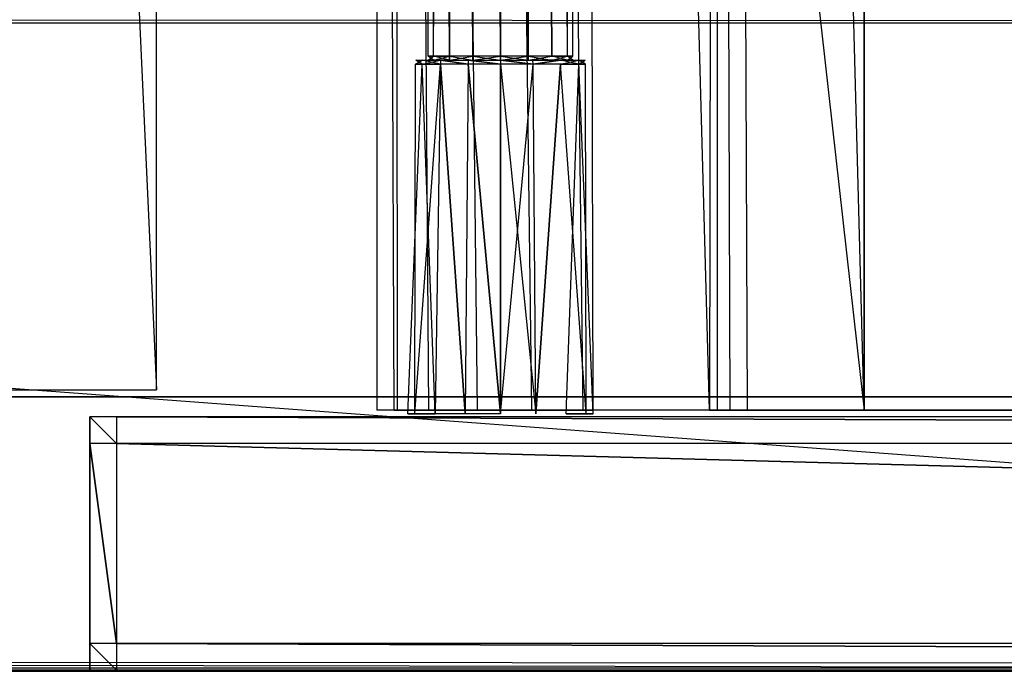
# Model space of a CAD drawing. Extents: x 0 to 1.4, y -0.5 to 0.
# Tile 11 of 32: x 0.42 to 0.49, y -0.5 to -0.45. Entities that reach past the tile are written whole.
import ezdxf

# ---------------------------------------------------------------- set-up
doc = ezdxf.new("R2010")
doc.units = 0
for name, color, linetype in [('L19_DRAWERBOX_LEGATO_REL_6_X_36', 7, 'CONTINUOUS'), ('L21_DRAWERBOX_LEGATO_REL_4_X_13', 7, 'CONTINUOUS'), ('L22_DRAWERBOX_LEGATO_REL_3_X_44', 7, 'CONTINUOUS'), ('L26_FRONT_LEGATO_S2S2_X_3400__Y', 7, 'CONTINUOUS'), ('L27_PLATTE_LEGATO_0_N_B21800___', 7, 'CONTINUOUS'), ('L29_KORPUS_LEGATO_MS_X_190__Y_4', 7, 'CONTINUOUS'), ('L31_KORPUS_LEGATO_BO_X_13620__Y', 7, 'CONTINUOUS'), ('L33_KORPUS_LEGATO_3_N_B21800___', 7, 'CONTINUOUS')]:
    doc.layers.add(name, color=color, linetype=linetype)

msp = doc.modelspace()

# ---------------------------------------------------------------- linework, layer by layer
at = {"layer": 'L19_DRAWERBOX_LEGATO_REL_6_X_36', "color": 8}
for points, invisible_edges in [([(0.482485, -0.480437, 0.032), (0.446, -0.156437, 0.032), (0.446, -0.480437, 0.032), (0.482485, -0.480437, 0.032)], 13), ([(0.446, -0.156437, 0.032), (0.482485, -0.480437, 0.032), (0.482485, -0.156437, 0.032), (0.446, -0.156437, 0.032)], 14), ([(0.446, -0.156437, 0.032), (0.447286, -0.480437, 0.10758), (0.446, -0.480437, 0.032), (0.446, -0.156437, 0.032)], 13), ([(0.447286, -0.480437, 0.10758), (0.446, -0.156437, 0.032), (0.447286, -0.156437, 0.10758), (0.447286, -0.480437, 0.10758)], 14), ([(0.447286, -0.156437, 0.10758), (0.447533, -0.480437, 0.110955), (0.447286, -0.480437, 0.10758), (0.447286, -0.156437, 0.10758)], 13), ([(0.447533, -0.480437, 0.110955), (0.447286, -0.156437, 0.10758), (0.447533, -0.156437, 0.110955), (0.447533, -0.480437, 0.110955)], 14), ([(0.447533, -0.156437, 0.110955), (0.44988, -0.480437, 0.114232), (0.447533, -0.480437, 0.110955), (0.447533, -0.156437, 0.110955)], 13), ([(0.44988, -0.480437, 0.114232), (0.447533, -0.156437, 0.110955), (0.44988, -0.156437, 0.114232), (0.44988, -0.480437, 0.114232)], 14), ([(0.44988, -0.156437, 0.114232), (0.453526, -0.480437, 0.115948), (0.44988, -0.480437, 0.114232), (0.44988, -0.156437, 0.114232)], 13), ([(0.453526, -0.480437, 0.115948), (0.44988, -0.156437, 0.114232), (0.453526, -0.156437, 0.115948), (0.453526, -0.480437, 0.115948)], 14), ([(0.453526, -0.156437, 0.115948), (0.457589, -0.480437, 0.115998), (0.453526, -0.480437, 0.115948), (0.453526, -0.156437, 0.115948)], 13), ([(0.457589, -0.480437, 0.115998), (0.453526, -0.156437, 0.115948), (0.457589, -0.156437, 0.115998), (0.457589, -0.480437, 0.115998)], 14), ([(0.457589, -0.156437, 0.115998), (0.461428, -0.480437, 0.114666), (0.457589, -0.480437, 0.115998), (0.457589, -0.156437, 0.115998)], 13), ([(0.461428, -0.480437, 0.114666), (0.457589, -0.156437, 0.115998), (0.461428, -0.156437, 0.114666), (0.461428, -0.480437, 0.114666)], 14), ([(0.461428, -0.156437, 0.114666), (0.46218, -0.480437, 0.113598), (0.461428, -0.480437, 0.114666), (0.461428, -0.156437, 0.114666)], 13), ([(0.46218, -0.480437, 0.113598), (0.461428, -0.156437, 0.114666), (0.46218, -0.156437, 0.113598), (0.46218, -0.480437, 0.113598)], 14), ([(0.46218, -0.156437, 0.113598), (0.470889, -0.480437, 0.060646), (0.46218, -0.480437, 0.113598), (0.46218, -0.156437, 0.113598)], 13), ([(0.470889, -0.480437, 0.060646), (0.46218, -0.156437, 0.113598), (0.470889, -0.156437, 0.060646), (0.470889, -0.480437, 0.060646)], 14), ([(0.470889, -0.480437, 0.060646), (0.47147, -0.156437, 0.058607), (0.47147, -0.480437, 0.058607), (0.470889, -0.480437, 0.060646)], 13), ([(0.47147, -0.156437, 0.058607), (0.470889, -0.480437, 0.060646), (0.470889, -0.156437, 0.060646), (0.47147, -0.156437, 0.058607)], 14), ([(0.47147, -0.156437, 0.058607), (0.472432, -0.480437, 0.056719), (0.47147, -0.480437, 0.058607), (0.47147, -0.156437, 0.058607)], 13), ([(0.472432, -0.480437, 0.056719), (0.47147, -0.156437, 0.058607), (0.472432, -0.156437, 0.056719), (0.472432, -0.480437, 0.056719)], 14), ([(0.472432, -0.156437, 0.056719), (0.473741, -0.480437, 0.055052), (0.472432, -0.480437, 0.056719), (0.472432, -0.156437, 0.056719)], 13), ([(0.473741, -0.480437, 0.055052), (0.472432, -0.156437, 0.056719), (0.473741, -0.156437, 0.055052), (0.473741, -0.480437, 0.055052)], 14), ([(0.473741, -0.156437, 0.055052), (0.482485, -0.480437, 0.048743), (0.473741, -0.480437, 0.055052), (0.473741, -0.156437, 0.055052)], 13), ([(0.482485, -0.480437, 0.048743), (0.473741, -0.156437, 0.055052), (0.482485, -0.156437, 0.048743), (0.482485, -0.480437, 0.048743)], 14), ([(0.482485, -0.156437, 0.048743), (0.482485, -0.480437, 0.032), (0.482485, -0.480437, 0.048743), (0.482485, -0.156437, 0.048743)], 13), ([(0.482485, -0.480437, 0.032), (0.482485, -0.156437, 0.048743), (0.482485, -0.156437, 0.032), (0.482485, -0.480437, 0.032)], 14), ([(0.447286, -0.480437, 0.10758), (0.482485, -0.480437, 0.032), (0.446, -0.480437, 0.032), (0.447286, -0.480437, 0.10758)], 13), ([(0.482485, -0.480437, 0.032), (0.447286, -0.480437, 0.10758), (0.47147, -0.480437, 0.058607), (0.482485, -0.480437, 0.032)], 10), ([(0.47147, -0.480437, 0.058607), (0.447286, -0.480437, 0.10758), (0.470889, -0.480437, 0.060646), (0.47147, -0.480437, 0.058607)], 10), ([(0.470889, -0.480437, 0.060646), (0.447286, -0.480437, 0.10758), (0.46218, -0.480437, 0.113598), (0.470889, -0.480437, 0.060646)], 13), ([(0.46218, -0.480437, 0.113598), (0.447286, -0.480437, 0.10758), (0.447533, -0.480437, 0.110955), (0.46218, -0.480437, 0.113598)], 14), ([(0.46218, -0.480437, 0.113598), (0.447533, -0.480437, 0.110955), (0.44988, -0.480437, 0.114232), (0.46218, -0.480437, 0.113598)], 15), ([(0.46218, -0.480437, 0.113598), (0.44988, -0.480437, 0.114232), (0.461428, -0.480437, 0.114666), (0.46218, -0.480437, 0.113598)], 15), ([(0.461428, -0.480437, 0.114666), (0.44988, -0.480437, 0.114232), (0.453526, -0.480437, 0.115948), (0.461428, -0.480437, 0.114666)], 15), ([(0.461428, -0.480437, 0.114666), (0.453526, -0.480437, 0.115948), (0.457589, -0.480437, 0.115998), (0.461428, -0.480437, 0.114666)], 9), ([(0.482485, -0.480437, 0.032), (0.47147, -0.480437, 0.058607), (0.472432, -0.480437, 0.056719), (0.482485, -0.480437, 0.032)], 13), ([(0.482485, -0.480437, 0.032), (0.472432, -0.480437, 0.056719), (0.473741, -0.480437, 0.055052), (0.482485, -0.480437, 0.032)], 10), ([(0.482485, -0.480437, 0.032), (0.473741, -0.480437, 0.055052), (0.482485, -0.480437, 0.048743), (0.482485, -0.480437, 0.032)], 13)]:
    msp.add_3dface(points, dxfattribs=dict(at, invisible_edges=invisible_edges))
at = {"layer": 'L21_DRAWERBOX_LEGATO_REL_4_X_13', "color": 8}
for points, invisible_edges in [([(0.449831, -0.143961, 0.1666), (0.450243, -0.453924, 0.168674), (0.449831, -0.453924, 0.1666), (0.449831, -0.143961, 0.1666)], 13), ([(0.450243, -0.453924, 0.168674), (0.449831, -0.143961, 0.1666), (0.450243, -0.143961, 0.168674), (0.450243, -0.453924, 0.168674)], 14), ([(0.450243, -0.143961, 0.164526), (0.449831, -0.453924, 0.1666), (0.450243, -0.453924, 0.164526), (0.450243, -0.143961, 0.164526)], 13), ([(0.449831, -0.453924, 0.1666), (0.450243, -0.143961, 0.164526), (0.449831, -0.143961, 0.1666), (0.449831, -0.453924, 0.1666)], 14), ([(0.450243, -0.143961, 0.168674), (0.451418, -0.453924, 0.170432), (0.450243, -0.453924, 0.168674), (0.450243, -0.143961, 0.168674)], 13), ([(0.451418, -0.453924, 0.170432), (0.450243, -0.143961, 0.168674), (0.451418, -0.143961, 0.170432), (0.451418, -0.453924, 0.170432)], 14), ([(0.451418, -0.143961, 0.162768), (0.450243, -0.453924, 0.164526), (0.451418, -0.453924, 0.162768), (0.451418, -0.143961, 0.162768)], 13), ([(0.450243, -0.453924, 0.164526), (0.451418, -0.143961, 0.162768), (0.450243, -0.143961, 0.164526), (0.450243, -0.453924, 0.164526)], 14), ([(0.451418, -0.143961, 0.170432), (0.453176, -0.453924, 0.171607), (0.451418, -0.453924, 0.170432), (0.451418, -0.143961, 0.170432)], 13), ([(0.453176, -0.453924, 0.171607), (0.451418, -0.143961, 0.170432), (0.453176, -0.143961, 0.171607), (0.453176, -0.453924, 0.171607)], 14), ([(0.453176, -0.453924, 0.161593), (0.451418, -0.143961, 0.162768), (0.451418, -0.453924, 0.162768), (0.453176, -0.453924, 0.161593)], 13), ([(0.451418, -0.143961, 0.162768), (0.453176, -0.453924, 0.161593), (0.453176, -0.143961, 0.161593), (0.451418, -0.143961, 0.162768)], 14), ([(0.453176, -0.143961, 0.171607), (0.45525, -0.453924, 0.172019), (0.453176, -0.453924, 0.171607), (0.453176, -0.143961, 0.171607)], 13), ([(0.45525, -0.453924, 0.172019), (0.453176, -0.143961, 0.171607), (0.45525, -0.143961, 0.172019), (0.45525, -0.453924, 0.172019)], 14), ([(0.45525, -0.453924, 0.161181), (0.453176, -0.143961, 0.161593), (0.453176, -0.453924, 0.161593), (0.45525, -0.453924, 0.161181)], 13), ([(0.453176, -0.143961, 0.161593), (0.45525, -0.453924, 0.161181), (0.45525, -0.143961, 0.161181), (0.453176, -0.143961, 0.161593)], 14), ([(0.457324, -0.453924, 0.161593), (0.45525, -0.143961, 0.161181), (0.45525, -0.453924, 0.161181), (0.457324, -0.453924, 0.161593)], 13), ([(0.45525, -0.143961, 0.161181), (0.457324, -0.453924, 0.161593), (0.457324, -0.143961, 0.161593), (0.45525, -0.143961, 0.161181)], 14), ([(0.45525, -0.143961, 0.172019), (0.457324, -0.453924, 0.171607), (0.45525, -0.453924, 0.172019), (0.45525, -0.143961, 0.172019)], 13), ([(0.457324, -0.453924, 0.171607), (0.45525, -0.143961, 0.172019), (0.457324, -0.143961, 0.171607), (0.457324, -0.453924, 0.171607)], 14), ([(0.459082, -0.453924, 0.162768), (0.457324, -0.143961, 0.161593), (0.457324, -0.453924, 0.161593), (0.459082, -0.453924, 0.162768)], 13), ([(0.457324, -0.143961, 0.161593), (0.459082, -0.453924, 0.162768), (0.459082, -0.143961, 0.162768), (0.457324, -0.143961, 0.161593)], 14), ([(0.457324, -0.143961, 0.171607), (0.459082, -0.453924, 0.170432), (0.457324, -0.453924, 0.171607), (0.457324, -0.143961, 0.171607)], 13), ([(0.459082, -0.453924, 0.170432), (0.457324, -0.143961, 0.171607), (0.459082, -0.143961, 0.170432), (0.459082, -0.453924, 0.170432)], 14), ([(0.460257, -0.143961, 0.164526), (0.459082, -0.453924, 0.162768), (0.460257, -0.453924, 0.164526), (0.460257, -0.143961, 0.164526)], 13), ([(0.459082, -0.453924, 0.162768), (0.460257, -0.143961, 0.164526), (0.459082, -0.143961, 0.162768), (0.459082, -0.453924, 0.162768)], 14), ([(0.459082, -0.143961, 0.170432), (0.460257, -0.453924, 0.168674), (0.459082, -0.453924, 0.170432), (0.459082, -0.143961, 0.170432)], 13), ([(0.460257, -0.453924, 0.168674), (0.459082, -0.143961, 0.170432), (0.460257, -0.143961, 0.168674), (0.460257, -0.453924, 0.168674)], 14), ([(0.460669, -0.143961, 0.1666), (0.460257, -0.453924, 0.164526), (0.460669, -0.453924, 0.1666), (0.460669, -0.143961, 0.1666)], 13), ([(0.460257, -0.453924, 0.164526), (0.460669, -0.143961, 0.1666), (0.460257, -0.143961, 0.164526), (0.460257, -0.453924, 0.164526)], 14), ([(0.460257, -0.143961, 0.168674), (0.460669, -0.453924, 0.1666), (0.460257, -0.453924, 0.168674), (0.460257, -0.143961, 0.168674)], 13), ([(0.460669, -0.453924, 0.1666), (0.460257, -0.143961, 0.168674), (0.460669, -0.143961, 0.1666), (0.460669, -0.453924, 0.1666)], 14), ([(0.450243, -0.453924, 0.164526), (0.449831, -0.454236, 0.1666), (0.450243, -0.454236, 0.164526), (0.450243, -0.453924, 0.164526)], 13), ([(0.449831, -0.454236, 0.1666), (0.450243, -0.453924, 0.164526), (0.449831, -0.453924, 0.1666), (0.449831, -0.454236, 0.1666)], 14), ([(0.449831, -0.453924, 0.1666), (0.450243, -0.454236, 0.168674), (0.449831, -0.454236, 0.1666), (0.449831, -0.453924, 0.1666)], 13), ([(0.450243, -0.454236, 0.168674), (0.449831, -0.453924, 0.1666), (0.450243, -0.453924, 0.168674), (0.450243, -0.454236, 0.168674)], 14), ([(0.451418, -0.453924, 0.162768), (0.450243, -0.454236, 0.164526), (0.451418, -0.454236, 0.162768), (0.451418, -0.453924, 0.162768)], 13), ([(0.450243, -0.454236, 0.164526), (0.451418, -0.453924, 0.162768), (0.450243, -0.453924, 0.164526), (0.450243, -0.454236, 0.164526)], 14), ([(0.450243, -0.453924, 0.168674), (0.451418, -0.454236, 0.170432), (0.450243, -0.454236, 0.168674), (0.450243, -0.453924, 0.168674)], 13), ([(0.451418, -0.454236, 0.170432), (0.450243, -0.453924, 0.168674), (0.451418, -0.453924, 0.170432), (0.451418, -0.454236, 0.170432)], 14), ([(0.453176, -0.454236, 0.161593), (0.451418, -0.453924, 0.162768), (0.451418, -0.454236, 0.162768), (0.453176, -0.454236, 0.161593)], 13), ([(0.451418, -0.453924, 0.162768), (0.453176, -0.454236, 0.161593), (0.453176, -0.453924, 0.161593), (0.451418, -0.453924, 0.162768)], 14), ([(0.453176, -0.453924, 0.171607), (0.451418, -0.454236, 0.170432), (0.451418, -0.453924, 0.170432), (0.453176, -0.453924, 0.171607)], 13), ([(0.451418, -0.454236, 0.170432), (0.453176, -0.453924, 0.171607), (0.453176, -0.454236, 0.171607), (0.451418, -0.454236, 0.170432)], 14), ([(0.45525, -0.454236, 0.161181), (0.453176, -0.453924, 0.161593), (0.453176, -0.454236, 0.161593), (0.45525, -0.454236, 0.161181)], 13), ([(0.453176, -0.453924, 0.161593), (0.45525, -0.454236, 0.161181), (0.45525, -0.453924, 0.161181), (0.453176, -0.453924, 0.161593)], 14), ([(0.45525, -0.453924, 0.172019), (0.453176, -0.454236, 0.171607), (0.453176, -0.453924, 0.171607), (0.45525, -0.453924, 0.172019)], 13), ([(0.453176, -0.454236, 0.171607), (0.45525, -0.453924, 0.172019), (0.45525, -0.454236, 0.172019), (0.453176, -0.454236, 0.171607)], 14), ([(0.457324, -0.453924, 0.171607), (0.45525, -0.454236, 0.172019), (0.45525, -0.453924, 0.172019), (0.457324, -0.453924, 0.171607)], 13), ([(0.45525, -0.454236, 0.172019), (0.457324, -0.453924, 0.171607), (0.457324, -0.454236, 0.171607), (0.45525, -0.454236, 0.172019)], 14), ([(0.457324, -0.454236, 0.161593), (0.45525, -0.453924, 0.161181), (0.45525, -0.454236, 0.161181), (0.457324, -0.454236, 0.161593)], 13), ([(0.45525, -0.453924, 0.161181), (0.457324, -0.454236, 0.161593), (0.457324, -0.453924, 0.161593), (0.45525, -0.453924, 0.161181)], 14), ([(0.459082, -0.453924, 0.170432), (0.457324, -0.454236, 0.171607), (0.457324, -0.453924, 0.171607), (0.459082, -0.453924, 0.170432)], 13), ([(0.457324, -0.454236, 0.171607), (0.459082, -0.453924, 0.170432), (0.459082, -0.454236, 0.170432), (0.457324, -0.454236, 0.171607)], 14), ([(0.459082, -0.454236, 0.162768), (0.457324, -0.453924, 0.161593), (0.457324, -0.454236, 0.161593), (0.459082, -0.454236, 0.162768)], 13), ([(0.457324, -0.453924, 0.161593), (0.459082, -0.454236, 0.162768), (0.459082, -0.453924, 0.162768), (0.457324, -0.453924, 0.161593)], 14), ([(0.459082, -0.453924, 0.170432), (0.460257, -0.454236, 0.168674), (0.459082, -0.454236, 0.170432), (0.459082, -0.453924, 0.170432)], 13), ([(0.460257, -0.454236, 0.168674), (0.459082, -0.453924, 0.170432), (0.460257, -0.453924, 0.168674), (0.460257, -0.454236, 0.168674)], 14), ([(0.460257, -0.453924, 0.164526), (0.459082, -0.454236, 0.162768), (0.460257, -0.454236, 0.164526), (0.460257, -0.453924, 0.164526)], 13), ([(0.459082, -0.454236, 0.162768), (0.460257, -0.453924, 0.164526), (0.459082, -0.453924, 0.162768), (0.459082, -0.454236, 0.162768)], 14), ([(0.460257, -0.453924, 0.168674), (0.460669, -0.454236, 0.1666), (0.460257, -0.454236, 0.168674), (0.460257, -0.453924, 0.168674)], 13), ([(0.460669, -0.454236, 0.1666), (0.460257, -0.453924, 0.168674), (0.460669, -0.453924, 0.1666), (0.460669, -0.454236, 0.1666)], 14), ([(0.460669, -0.453924, 0.1666), (0.460257, -0.454236, 0.164526), (0.460669, -0.454236, 0.1666), (0.460669, -0.453924, 0.1666)], 13), ([(0.460257, -0.454236, 0.164526), (0.460669, -0.453924, 0.1666), (0.460257, -0.453924, 0.164526), (0.460257, -0.454236, 0.164526)], 14), ([(0.448897, -0.454542, 0.1666), (0.448841, -0.480736, 0.169255), (0.448313, -0.480736, 0.1666), (0.448897, -0.454542, 0.1666)], 13), ([(0.44938, -0.454542, 0.164169), (0.448313, -0.480736, 0.1666), (0.448841, -0.480736, 0.163945), (0.44938, -0.454542, 0.164169)], 13), ([(0.448313, -0.480736, 0.1666), (0.44938, -0.454542, 0.164169), (0.448897, -0.454542, 0.1666), (0.448313, -0.480736, 0.1666)], 14), ([(0.448841, -0.480736, 0.169255), (0.448897, -0.454542, 0.1666), (0.44938, -0.454542, 0.169031), (0.448841, -0.480736, 0.169255)], 14), ([(0.44938, -0.454542, 0.169031), (0.450345, -0.480736, 0.171505), (0.448841, -0.480736, 0.169255), (0.44938, -0.454542, 0.169031)], 13), ([(0.450758, -0.454542, 0.162107), (0.448841, -0.480736, 0.163945), (0.450345, -0.480736, 0.161695), (0.450758, -0.454542, 0.162107)], 13), ([(0.448841, -0.480736, 0.163945), (0.450758, -0.454542, 0.162107), (0.44938, -0.454542, 0.164169), (0.448841, -0.480736, 0.163945)], 14), ([(0.449387, -0.454236, 0.164171), (0.448897, -0.454542, 0.1666), (0.44938, -0.454542, 0.164169), (0.449387, -0.454236, 0.164171)], 13), ([(0.448897, -0.454542, 0.1666), (0.449387, -0.454236, 0.164171), (0.448903, -0.454236, 0.1666), (0.448897, -0.454542, 0.1666)], 14), ([(0.448903, -0.454236, 0.1666), (0.44938, -0.454542, 0.169031), (0.448897, -0.454542, 0.1666), (0.448903, -0.454236, 0.1666)], 13), ([(0.450243, -0.454236, 0.164526), (0.448903, -0.454236, 0.1666), (0.449387, -0.454236, 0.164171), (0.450243, -0.454236, 0.164526)], 13), ([(0.448903, -0.454236, 0.1666), (0.450243, -0.454236, 0.164526), (0.449831, -0.454236, 0.1666), (0.448903, -0.454236, 0.1666)], 14), ([(0.450243, -0.454236, 0.168674), (0.448903, -0.454236, 0.1666), (0.449831, -0.454236, 0.1666), (0.450243, -0.454236, 0.168674)], 13), ([(0.448903, -0.454236, 0.1666), (0.450243, -0.454236, 0.168674), (0.449387, -0.454236, 0.169029), (0.448903, -0.454236, 0.1666)], 14), ([(0.44938, -0.454542, 0.169031), (0.448903, -0.454236, 0.1666), (0.449387, -0.454236, 0.169029), (0.44938, -0.454542, 0.169031)], 14), ([(0.450762, -0.454236, 0.162112), (0.44938, -0.454542, 0.164169), (0.450758, -0.454542, 0.162107), (0.450762, -0.454236, 0.162112)], 13), ([(0.44938, -0.454542, 0.164169), (0.450762, -0.454236, 0.162112), (0.449387, -0.454236, 0.164171), (0.44938, -0.454542, 0.164169)], 14), ([(0.449387, -0.454236, 0.169029), (0.450758, -0.454542, 0.171093), (0.44938, -0.454542, 0.169031), (0.449387, -0.454236, 0.169029)], 13), ([(0.450345, -0.480736, 0.171505), (0.44938, -0.454542, 0.169031), (0.450758, -0.454542, 0.171093), (0.450345, -0.480736, 0.171505)], 14), ([(0.451418, -0.454236, 0.170432), (0.449387, -0.454236, 0.169029), (0.450243, -0.454236, 0.168674), (0.451418, -0.454236, 0.170432)], 13), ([(0.449387, -0.454236, 0.169029), (0.451418, -0.454236, 0.170432), (0.450762, -0.454236, 0.171088), (0.449387, -0.454236, 0.169029)], 14), ([(0.451418, -0.454236, 0.162768), (0.449387, -0.454236, 0.164171), (0.450762, -0.454236, 0.162112), (0.451418, -0.454236, 0.162768)], 13), ([(0.449387, -0.454236, 0.164171), (0.451418, -0.454236, 0.162768), (0.450243, -0.454236, 0.164526), (0.449387, -0.454236, 0.164171)], 14), ([(0.450758, -0.454542, 0.171093), (0.449387, -0.454236, 0.169029), (0.450762, -0.454236, 0.171088), (0.450758, -0.454542, 0.171093)], 14), ([(0.450758, -0.454542, 0.171093), (0.452595, -0.480736, 0.173009), (0.450345, -0.480736, 0.171505), (0.450758, -0.454542, 0.171093)], 13), ([(0.452595, -0.480736, 0.160191), (0.450758, -0.454542, 0.162107), (0.450345, -0.480736, 0.161695), (0.452595, -0.480736, 0.160191)], 13), ([(0.452819, -0.454542, 0.16073), (0.450762, -0.454236, 0.162112), (0.450758, -0.454542, 0.162107), (0.452819, -0.454542, 0.16073)], 13), ([(0.450762, -0.454236, 0.171088), (0.452819, -0.454542, 0.17247), (0.450758, -0.454542, 0.171093), (0.450762, -0.454236, 0.171088)], 13), ([(0.452595, -0.480736, 0.173009), (0.450758, -0.454542, 0.171093), (0.452819, -0.454542, 0.17247), (0.452595, -0.480736, 0.173009)], 14), ([(0.450758, -0.454542, 0.162107), (0.452595, -0.480736, 0.160191), (0.452819, -0.454542, 0.16073), (0.450758, -0.454542, 0.162107)], 14), ([(0.453176, -0.454236, 0.171607), (0.450762, -0.454236, 0.171088), (0.451418, -0.454236, 0.170432), (0.453176, -0.454236, 0.171607)], 13), ([(0.450762, -0.454236, 0.171088), (0.453176, -0.454236, 0.171607), (0.452821, -0.454236, 0.172464), (0.450762, -0.454236, 0.171088)], 14), ([(0.453176, -0.454236, 0.161593), (0.450762, -0.454236, 0.162112), (0.452821, -0.454236, 0.160736), (0.453176, -0.454236, 0.161593)], 13), ([(0.450762, -0.454236, 0.162112), (0.453176, -0.454236, 0.161593), (0.451418, -0.454236, 0.162768), (0.450762, -0.454236, 0.162112)], 14), ([(0.450762, -0.454236, 0.162112), (0.452819, -0.454542, 0.16073), (0.452821, -0.454236, 0.160736), (0.450762, -0.454236, 0.162112)], 14), ([(0.452819, -0.454542, 0.17247), (0.450762, -0.454236, 0.171088), (0.452821, -0.454236, 0.172464), (0.452819, -0.454542, 0.17247)], 14), ([(0.45525, -0.480736, 0.159663), (0.452819, -0.454542, 0.16073), (0.452595, -0.480736, 0.160191), (0.45525, -0.480736, 0.159663)], 13), ([(0.452819, -0.454542, 0.17247), (0.45525, -0.480736, 0.173537), (0.452595, -0.480736, 0.173009), (0.452819, -0.454542, 0.17247)], 13), ([(0.452821, -0.454236, 0.172464), (0.45525, -0.454542, 0.172953), (0.452819, -0.454542, 0.17247), (0.452821, -0.454236, 0.172464)], 13), ([(0.45525, -0.454542, 0.160247), (0.452821, -0.454236, 0.160736), (0.452819, -0.454542, 0.16073), (0.45525, -0.454542, 0.160247)], 13), ([(0.452819, -0.454542, 0.16073), (0.45525, -0.480736, 0.159663), (0.45525, -0.454542, 0.160247), (0.452819, -0.454542, 0.16073)], 14), ([(0.45525, -0.480736, 0.173537), (0.452819, -0.454542, 0.17247), (0.45525, -0.454542, 0.172953), (0.45525, -0.480736, 0.173537)], 14), ([(0.45525, -0.454236, 0.161181), (0.452821, -0.454236, 0.160736), (0.45525, -0.454236, 0.160253), (0.45525, -0.454236, 0.161181)], 13), ([(0.452821, -0.454236, 0.160736), (0.45525, -0.454236, 0.161181), (0.453176, -0.454236, 0.161593), (0.452821, -0.454236, 0.160736)], 14), ([(0.45525, -0.454236, 0.172019), (0.452821, -0.454236, 0.172464), (0.453176, -0.454236, 0.171607), (0.45525, -0.454236, 0.172019)], 13), ([(0.452821, -0.454236, 0.172464), (0.45525, -0.454236, 0.172019), (0.45525, -0.454236, 0.172947), (0.452821, -0.454236, 0.172464)], 14), ([(0.45525, -0.454542, 0.172953), (0.452821, -0.454236, 0.172464), (0.45525, -0.454236, 0.172947), (0.45525, -0.454542, 0.172953)], 14), ([(0.452821, -0.454236, 0.160736), (0.45525, -0.454542, 0.160247), (0.45525, -0.454236, 0.160253), (0.452821, -0.454236, 0.160736)], 14), ([(0.457679, -0.454236, 0.160736), (0.45525, -0.454236, 0.161181), (0.45525, -0.454236, 0.160253), (0.457679, -0.454236, 0.160736)], 13), ([(0.45525, -0.454236, 0.161181), (0.457679, -0.454236, 0.160736), (0.457324, -0.454236, 0.161593), (0.45525, -0.454236, 0.161181)], 14), ([(0.457679, -0.454236, 0.172464), (0.45525, -0.454236, 0.172019), (0.457324, -0.454236, 0.171607), (0.457679, -0.454236, 0.172464)], 13), ([(0.45525, -0.454236, 0.172019), (0.457679, -0.454236, 0.172464), (0.45525, -0.454236, 0.172947), (0.45525, -0.454236, 0.172019)], 14), ([(0.45525, -0.454236, 0.172947), (0.457682, -0.454542, 0.17247), (0.45525, -0.454542, 0.172953), (0.45525, -0.454236, 0.172947)], 13), ([(0.457682, -0.454542, 0.17247), (0.45525, -0.454236, 0.172947), (0.457679, -0.454236, 0.172464), (0.457682, -0.454542, 0.17247)], 14), ([(0.457682, -0.454542, 0.16073), (0.45525, -0.454236, 0.160253), (0.45525, -0.454542, 0.160247), (0.457682, -0.454542, 0.16073)], 13), ([(0.45525, -0.454236, 0.160253), (0.457682, -0.454542, 0.16073), (0.457679, -0.454236, 0.160736), (0.45525, -0.454236, 0.160253)], 14), ([(0.457905, -0.480736, 0.160191), (0.45525, -0.454542, 0.160247), (0.45525, -0.480736, 0.159663), (0.457905, -0.480736, 0.160191)], 13), ([(0.45525, -0.454542, 0.160247), (0.457905, -0.480736, 0.160191), (0.457682, -0.454542, 0.16073), (0.45525, -0.454542, 0.160247)], 14), ([(0.457682, -0.454542, 0.17247), (0.45525, -0.480736, 0.173537), (0.45525, -0.454542, 0.172953), (0.457682, -0.454542, 0.17247)], 13), ([(0.45525, -0.480736, 0.173537), (0.457682, -0.454542, 0.17247), (0.457905, -0.480736, 0.173009), (0.45525, -0.480736, 0.173537)], 14), ([(0.459738, -0.454236, 0.162112), (0.457324, -0.454236, 0.161593), (0.457679, -0.454236, 0.160736), (0.459738, -0.454236, 0.162112)], 13), ([(0.457324, -0.454236, 0.161593), (0.459738, -0.454236, 0.162112), (0.459082, -0.454236, 0.162768), (0.457324, -0.454236, 0.161593)], 14), ([(0.459738, -0.454236, 0.171088), (0.457324, -0.454236, 0.171607), (0.459082, -0.454236, 0.170432), (0.459738, -0.454236, 0.171088)], 13), ([(0.457324, -0.454236, 0.171607), (0.459738, -0.454236, 0.171088), (0.457679, -0.454236, 0.172464), (0.457324, -0.454236, 0.171607)], 14), ([(0.459738, -0.454236, 0.171088), (0.457682, -0.454542, 0.17247), (0.457679, -0.454236, 0.172464), (0.459738, -0.454236, 0.171088)], 13), ([(0.457682, -0.454542, 0.16073), (0.459738, -0.454236, 0.162112), (0.457679, -0.454236, 0.160736), (0.457682, -0.454542, 0.16073)], 13), ([(0.457682, -0.454542, 0.17247), (0.459738, -0.454236, 0.171088), (0.459743, -0.454542, 0.171093), (0.457682, -0.454542, 0.17247)], 14), ([(0.459738, -0.454236, 0.162112), (0.457682, -0.454542, 0.16073), (0.459743, -0.454542, 0.162107), (0.459738, -0.454236, 0.162112)], 14), ([(0.457905, -0.480736, 0.160191), (0.459743, -0.454542, 0.162107), (0.457682, -0.454542, 0.16073), (0.457905, -0.480736, 0.160191)], 13), ([(0.459743, -0.454542, 0.171093), (0.457905, -0.480736, 0.173009), (0.457682, -0.454542, 0.17247), (0.459743, -0.454542, 0.171093)], 13), ([(0.459743, -0.454542, 0.162107), (0.457905, -0.480736, 0.160191), (0.460156, -0.480736, 0.161695), (0.459743, -0.454542, 0.162107)], 14), ([(0.457905, -0.480736, 0.173009), (0.459743, -0.454542, 0.171093), (0.460156, -0.480736, 0.171505), (0.457905, -0.480736, 0.173009)], 14), ([(0.461114, -0.454236, 0.164171), (0.459082, -0.454236, 0.162768), (0.459738, -0.454236, 0.162112), (0.461114, -0.454236, 0.164171)], 13), ([(0.459082, -0.454236, 0.162768), (0.461114, -0.454236, 0.164171), (0.460257, -0.454236, 0.164526), (0.459082, -0.454236, 0.162768)], 14), ([(0.461114, -0.454236, 0.169029), (0.459082, -0.454236, 0.170432), (0.460257, -0.454236, 0.168674), (0.461114, -0.454236, 0.169029)], 13), ([(0.459082, -0.454236, 0.170432), (0.461114, -0.454236, 0.169029), (0.459738, -0.454236, 0.171088), (0.459082, -0.454236, 0.170432)], 14), ([(0.459743, -0.454542, 0.162107), (0.461114, -0.454236, 0.164171), (0.459738, -0.454236, 0.162112), (0.459743, -0.454542, 0.162107)], 14), ([(0.459738, -0.454236, 0.171088), (0.46112, -0.454542, 0.169031), (0.459743, -0.454542, 0.171093), (0.459738, -0.454236, 0.171088)], 13), ([(0.46112, -0.454542, 0.169031), (0.459738, -0.454236, 0.171088), (0.461114, -0.454236, 0.169029), (0.46112, -0.454542, 0.169031)], 14), ([(0.461114, -0.454236, 0.164171), (0.459743, -0.454542, 0.162107), (0.46112, -0.454542, 0.164169), (0.461114, -0.454236, 0.164171)], 13), ([(0.459743, -0.454542, 0.171093), (0.461659, -0.480736, 0.169255), (0.460156, -0.480736, 0.171505), (0.459743, -0.454542, 0.171093)], 13), ([(0.461659, -0.480736, 0.169255), (0.459743, -0.454542, 0.171093), (0.46112, -0.454542, 0.169031), (0.461659, -0.480736, 0.169255)], 14), ([(0.460156, -0.480736, 0.161695), (0.46112, -0.454542, 0.164169), (0.459743, -0.454542, 0.162107), (0.460156, -0.480736, 0.161695)], 14), ([(0.46112, -0.454542, 0.164169), (0.460156, -0.480736, 0.161695), (0.461659, -0.480736, 0.163945), (0.46112, -0.454542, 0.164169)], 13), ([(0.461597, -0.454236, 0.1666), (0.460257, -0.454236, 0.164526), (0.461114, -0.454236, 0.164171), (0.461597, -0.454236, 0.1666)], 13), ([(0.460257, -0.454236, 0.164526), (0.461597, -0.454236, 0.1666), (0.460669, -0.454236, 0.1666), (0.460257, -0.454236, 0.164526)], 14), ([(0.460669, -0.454236, 0.1666), (0.461114, -0.454236, 0.169029), (0.460257, -0.454236, 0.168674), (0.460669, -0.454236, 0.1666)], 14), ([(0.461114, -0.454236, 0.169029), (0.460669, -0.454236, 0.1666), (0.461597, -0.454236, 0.1666), (0.461114, -0.454236, 0.169029)], 13), ([(0.46112, -0.454542, 0.164169), (0.461597, -0.454236, 0.1666), (0.461114, -0.454236, 0.164171), (0.46112, -0.454542, 0.164169)], 14), ([(0.461114, -0.454236, 0.169029), (0.461604, -0.454542, 0.1666), (0.46112, -0.454542, 0.169031), (0.461114, -0.454236, 0.169029)], 13), ([(0.461604, -0.454542, 0.1666), (0.461114, -0.454236, 0.169029), (0.461597, -0.454236, 0.1666), (0.461604, -0.454542, 0.1666)], 14), ([(0.461597, -0.454236, 0.1666), (0.46112, -0.454542, 0.164169), (0.461604, -0.454542, 0.1666), (0.461597, -0.454236, 0.1666)], 13), ([(0.46112, -0.454542, 0.169031), (0.462188, -0.480736, 0.1666), (0.461659, -0.480736, 0.169255), (0.46112, -0.454542, 0.169031)], 13), ([(0.462188, -0.480736, 0.1666), (0.46112, -0.454542, 0.169031), (0.461604, -0.454542, 0.1666), (0.462188, -0.480736, 0.1666)], 14), ([(0.461659, -0.480736, 0.163945), (0.461604, -0.454542, 0.1666), (0.46112, -0.454542, 0.164169), (0.461659, -0.480736, 0.163945)], 14), ([(0.461604, -0.454542, 0.1666), (0.461659, -0.480736, 0.163945), (0.462188, -0.480736, 0.1666), (0.461604, -0.454542, 0.1666)], 13)]:
    msp.add_3dface(points, dxfattribs=dict(at, invisible_edges=invisible_edges))
at = {"layer": 'L22_DRAWERBOX_LEGATO_REL_3_X_44', "color": 8}
for points, invisible_edges in [([(0.927015, -0.480437, 0.048), (0.482485, -0.156436, 0.048), (0.482485, -0.480437, 0.048), (0.927015, -0.480437, 0.048)], 13), ([(0.482485, -0.156436, 0.048), (0.927015, -0.480437, 0.048), (0.927015, -0.156436, 0.048), (0.482485, -0.156436, 0.048)], 14), ([(0.482485, -0.156436, 0.048), (0.482485, -0.480437, 0.032), (0.482485, -0.480437, 0.048), (0.482485, -0.156436, 0.048)], 13), ([(0.482485, -0.480437, 0.032), (0.482485, -0.156436, 0.048), (0.482485, -0.156437, 0.032), (0.482485, -0.480437, 0.032)], 14), ([(0.482485, -0.156437, 0.032), (0.927015, -0.480437, 0.032), (0.482485, -0.480437, 0.032), (0.482485, -0.156437, 0.032)], 13), ([(0.927015, -0.480437, 0.032), (0.482485, -0.156437, 0.032), (0.927015, -0.156437, 0.032), (0.927015, -0.480437, 0.032)], 14), ([(0.927015, -0.480437, 0.048), (0.482485, -0.480437, 0.032), (0.927015, -0.480437, 0.032), (0.927015, -0.480437, 0.048)], 13), ([(0.482485, -0.480437, 0.032), (0.927015, -0.480437, 0.048), (0.482485, -0.480437, 0.048), (0.482485, -0.480437, 0.032)], 14)]:
    msp.add_3dface(points, dxfattribs=dict(at, invisible_edges=invisible_edges))
at = {"layer": 'L26_FRONT_LEGATO_S2S2_X_3400__Y', "color": 8}
for points, invisible_edges in [([(0.4265, -0.482937, 0.34), (0.4245, -0.480937, 0.34), (0.4245, -0.482937, 0.34), (0.4265, -0.482937, 0.34)], 13), ([(0.4245, -0.480937, 0.34), (0.4265, -0.482937, 0.34), (0.4265, -0.480937, 0.34), (0.4245, -0.480937, 0.34)], 14), ([(0.4245, -0.480937), (0.4265, -0.482937), (0.4245, -0.482937), (0.4245, -0.480937)], 13), ([(0.4265, -0.482937), (0.4245, -0.480937), (0.4265, -0.480937), (0.4265, -0.482937)], 14), ([(0.4245, -0.482937, 0.338), (0.4245, -0.480937, 0.002), (0.4245, -0.482937, 0.002), (0.4245, -0.482937, 0.338)], 13), ([(0.4245, -0.480937, 0.002), (0.4245, -0.482937, 0.338), (0.4245, -0.480937, 0.338), (0.4245, -0.480937, 0.002)], 14), ([(0.4245, -0.480937, 0.338), (0.4265, -0.480937, 0.002), (0.4245, -0.480937, 0.002), (0.4245, -0.480937, 0.338)], 13), ([(0.4265, -0.480937, 0.002), (0.4245, -0.480937, 0.338), (0.4265, -0.480937, 0.338), (0.4265, -0.480937, 0.002)], 14), ([(0.4245, -0.480937, 0.34), (0.4265, -0.480937, 0.338), (0.4245, -0.480937, 0.338), (0.4245, -0.480937, 0.34)], 13), ([(0.4265, -0.480937, 0.338), (0.4245, -0.480937, 0.34), (0.4265, -0.480937, 0.34), (0.4265, -0.480937, 0.338)], 14), ([(0.4245, -0.480937, 0.002), (0.4265, -0.480937), (0.4245, -0.480937), (0.4245, -0.480937, 0.002)], 13), ([(0.4265, -0.480937), (0.4245, -0.480937, 0.002), (0.4265, -0.480937, 0.002), (0.4265, -0.480937)], 14), ([(0.4245, -0.480937, 0.002), (0.4245, -0.482937), (0.4245, -0.482937, 0.002), (0.4245, -0.480937, 0.002)], 13), ([(0.4245, -0.482937), (0.4245, -0.480937, 0.002), (0.4245, -0.480937), (0.4245, -0.482937)], 14), ([(0.4245, -0.480937, 0.34), (0.4245, -0.482937, 0.338), (0.4245, -0.482937, 0.34), (0.4245, -0.480937, 0.34)], 13), ([(0.4245, -0.482937, 0.338), (0.4245, -0.480937, 0.34), (0.4245, -0.480937, 0.338), (0.4245, -0.482937, 0.338)], 14), ([(0.9735, -0.482937, 0.34), (0.4265, -0.480937, 0.34), (0.4265, -0.482937, 0.34), (0.9735, -0.482937, 0.34)], 13), ([(0.4265, -0.480937, 0.34), (0.9735, -0.482937, 0.34), (0.9735, -0.480937, 0.34), (0.4265, -0.480937, 0.34)], 14), ([(0.4265, -0.480937), (0.9735, -0.482937), (0.4265, -0.482937), (0.4265, -0.480937)], 13), ([(0.9735, -0.482937), (0.4265, -0.480937), (0.9735, -0.480937), (0.9735, -0.482937)], 14), ([(0.4265, -0.480937, 0.338), (0.9735, -0.480937, 0.002), (0.4265, -0.480937, 0.002), (0.4265, -0.480937, 0.338)], 13), ([(0.9735, -0.480937, 0.002), (0.4265, -0.480937, 0.338), (0.9735, -0.480937, 0.338), (0.9735, -0.480937, 0.002)], 14), ([(0.4265, -0.480937, 0.34), (0.9735, -0.480937, 0.338), (0.4265, -0.480937, 0.338), (0.4265, -0.480937, 0.34)], 13), ([(0.9735, -0.480937, 0.338), (0.4265, -0.480937, 0.34), (0.9735, -0.480937, 0.34), (0.9735, -0.480937, 0.338)], 14), ([(0.4265, -0.480937, 0.002), (0.9735, -0.480937), (0.4265, -0.480937), (0.4265, -0.480937, 0.002)], 13), ([(0.9735, -0.480937), (0.4265, -0.480937, 0.002), (0.9735, -0.480937, 0.002), (0.9735, -0.480937)], 14), ([(0.4245, -0.497937, 0.338), (0.4245, -0.482937, 0.002), (0.4245, -0.497937, 0.002), (0.4245, -0.497937, 0.338)], 13), ([(0.4245, -0.482937, 0.002), (0.4245, -0.497937, 0.338), (0.4245, -0.482937, 0.338), (0.4245, -0.482937, 0.002)], 14), ([(0.4245, -0.482937), (0.4265, -0.497937), (0.4245, -0.497937), (0.4245, -0.482937)], 13), ([(0.4265, -0.497937), (0.4245, -0.482937), (0.4265, -0.482937), (0.4265, -0.497937)], 14), ([(0.4245, -0.482937, 0.002), (0.4245, -0.497937), (0.4245, -0.497937, 0.002), (0.4245, -0.482937, 0.002)], 13), ([(0.4245, -0.497937), (0.4245, -0.482937, 0.002), (0.4245, -0.482937), (0.4245, -0.497937)], 14), ([(0.4265, -0.497937, 0.34), (0.4245, -0.482937, 0.34), (0.4245, -0.497937, 0.34), (0.4265, -0.497937, 0.34)], 13), ([(0.4245, -0.482937, 0.34), (0.4265, -0.497937, 0.34), (0.4265, -0.482937, 0.34), (0.4245, -0.482937, 0.34)], 14), ([(0.4245, -0.482937, 0.34), (0.4245, -0.497937, 0.338), (0.4245, -0.497937, 0.34), (0.4245, -0.482937, 0.34)], 13), ([(0.4245, -0.497937, 0.338), (0.4245, -0.482937, 0.34), (0.4245, -0.482937, 0.338), (0.4245, -0.497937, 0.338)], 14), ([(0.4265, -0.482937), (0.9735, -0.497937), (0.4265, -0.497937), (0.4265, -0.482937)], 13), ([(0.9735, -0.497937), (0.4265, -0.482937), (0.9735, -0.482937), (0.9735, -0.497937)], 14), ([(0.9735, -0.497937, 0.34), (0.4265, -0.482937, 0.34), (0.4265, -0.497937, 0.34), (0.9735, -0.497937, 0.34)], 13), ([(0.4265, -0.482937, 0.34), (0.9735, -0.497937, 0.34), (0.9735, -0.482937, 0.34), (0.4265, -0.482937, 0.34)], 14), ([(0.4245, -0.497937, 0.34), (0.4245, -0.499937, 0.338), (0.4245, -0.499937, 0.34), (0.4245, -0.497937, 0.34)], 13), ([(0.4245, -0.499937, 0.338), (0.4245, -0.497937, 0.34), (0.4245, -0.497937, 0.338), (0.4245, -0.499937, 0.338)], 14), ([(0.4245, -0.499937, 0.338), (0.4245, -0.497937, 0.002), (0.4245, -0.499937, 0.002), (0.4245, -0.499937, 0.338)], 13), ([(0.4245, -0.497937, 0.002), (0.4245, -0.499937, 0.338), (0.4245, -0.497937, 0.338), (0.4245, -0.497937, 0.002)], 14), ([(0.4245, -0.497937, 0.002), (0.4245, -0.499937), (0.4245, -0.499937, 0.002), (0.4245, -0.497937, 0.002)], 13), ([(0.4245, -0.499937), (0.4245, -0.497937, 0.002), (0.4245, -0.497937), (0.4245, -0.499937)], 14), ([(0.4245, -0.497937), (0.4265, -0.499937), (0.4245, -0.499937), (0.4245, -0.497937)], 13), ([(0.4265, -0.499937), (0.4245, -0.497937), (0.4265, -0.497937), (0.4265, -0.499937)], 14), ([(0.4265, -0.499937, 0.34), (0.4245, -0.497937, 0.34), (0.4245, -0.499937, 0.34), (0.4265, -0.499937, 0.34)], 13), ([(0.4245, -0.497937, 0.34), (0.4265, -0.499937, 0.34), (0.4265, -0.497937, 0.34), (0.4245, -0.497937, 0.34)], 14), ([(0.4265, -0.497937), (0.9735, -0.499937), (0.4265, -0.499937), (0.4265, -0.497937)], 13), ([(0.9735, -0.499937), (0.4265, -0.497937), (0.9735, -0.497937), (0.9735, -0.499937)], 14), ([(0.9735, -0.499937, 0.34), (0.4265, -0.497937, 0.34), (0.4265, -0.499937, 0.34), (0.9735, -0.499937, 0.34)], 13), ([(0.4265, -0.497937, 0.34), (0.9735, -0.499937, 0.34), (0.9735, -0.497937, 0.34), (0.4265, -0.497937, 0.34)], 14), ([(0.4265, -0.499937), (0.4245, -0.499937, 0.002), (0.4245, -0.499937), (0.4265, -0.499937)], 13), ([(0.4245, -0.499937, 0.002), (0.4265, -0.499937), (0.4265, -0.499937, 0.002), (0.4245, -0.499937, 0.002)], 14), ([(0.4265, -0.499937, 0.002), (0.4245, -0.499937, 0.338), (0.4245, -0.499937, 0.002), (0.4265, -0.499937, 0.002)], 13), ([(0.4245, -0.499937, 0.338), (0.4265, -0.499937, 0.002), (0.4265, -0.499937, 0.338), (0.4245, -0.499937, 0.338)], 14), ([(0.4265, -0.499937, 0.338), (0.4245, -0.499937, 0.34), (0.4245, -0.499937, 0.338), (0.4265, -0.499937, 0.338)], 13), ([(0.4245, -0.499937, 0.34), (0.4265, -0.499937, 0.338), (0.4265, -0.499937, 0.34), (0.4245, -0.499937, 0.34)], 14), ([(0.9735, -0.499937, 0.002), (0.4265, -0.499937, 0.338), (0.4265, -0.499937, 0.002), (0.9735, -0.499937, 0.002)], 13), ([(0.4265, -0.499937, 0.338), (0.9735, -0.499937, 0.002), (0.9735, -0.499937, 0.338), (0.4265, -0.499937, 0.338)], 14), ([(0.9735, -0.499937), (0.4265, -0.499937, 0.002), (0.4265, -0.499937), (0.9735, -0.499937)], 13), ([(0.4265, -0.499937, 0.002), (0.9735, -0.499937), (0.9735, -0.499937, 0.002), (0.4265, -0.499937, 0.002)], 14), ([(0.9735, -0.499937, 0.338), (0.4265, -0.499937, 0.34), (0.4265, -0.499937, 0.338), (0.9735, -0.499937, 0.338)], 13), ([(0.4265, -0.499937, 0.34), (0.9735, -0.499937, 0.338), (0.9735, -0.499937, 0.34), (0.4265, -0.499937, 0.34)], 14)]:
    msp.add_3dface(points, dxfattribs=dict(at, invisible_edges=invisible_edges))
at = {"layer": 'L27_PLATTE_LEGATO_0_N_B21800___', "color": 8}
for points, invisible_edges in [([(0.392917, -0.410479, 0.38), (0.392723, -0.499312, 0.38), (0.700121, -0.499312, 0.38), (0.392917, -0.410479, 0.38)], 15), ([(0.392917, -0.410479, 0.38), (0.700121, -0.499312, 0.38), (0.700121, -0.410479, 0.38), (0.392917, -0.410479, 0.38)], 15), ([(0.051048, -0.450946, 0.340205), (0.700121, -0.451451, 0.340552), (0.050526, -0.451461, 0.340552), (0.051048, -0.450946, 0.340205)], 13), ([(0.700121, -0.451451, 0.340552), (0.051048, -0.450946, 0.340205), (0.700121, -0.450935, 0.340205), (0.700121, -0.451451, 0.340552)], 14), ([(0.050526, -0.451461, 0.340552), (0.700121, -0.499768, 0.373077), (0.001647, -0.499778, 0.373077), (0.050526, -0.451461, 0.340552)], 13), ([(0.700121, -0.499768, 0.373077), (0.050526, -0.451461, 0.340552), (0.700121, -0.451451, 0.340552), (0.700121, -0.499768, 0.373077)], 14), ([(0.700121, -0.5, 0.3795), (0.392723, -0.4995, 0.38), (0.001412, -0.500011, 0.3795), (0.700121, -0.5, 0.3795)], 13), ([(0.001647, -0.499778, 0.373077), (0.700121, -0.5, 0.373233), (0.001412, -0.500011, 0.373233), (0.001647, -0.499778, 0.373077)], 13), ([(0.700121, -0.5, 0.373233), (0.001647, -0.499778, 0.373077), (0.700121, -0.499768, 0.373077), (0.700121, -0.5, 0.373233)], 14), ([(0.700121, -0.4995, 0.38), (0.392723, -0.499312, 0.38), (0.392723, -0.4995, 0.38), (0.700121, -0.4995, 0.38)], 13), ([(0.392723, -0.499312, 0.38), (0.700121, -0.4995, 0.38), (0.700121, -0.499312, 0.38), (0.392723, -0.499312, 0.38)], 14), ([(0.392723, -0.4995, 0.38), (0.700121, -0.5, 0.3795), (0.700121, -0.4995, 0.38), (0.392723, -0.4995, 0.38)], 14), ([(0.700121, -0.5, 0.373233), (0.001412, -0.500011, 0.373593), (0.001412, -0.500011, 0.373233), (0.700121, -0.5, 0.373233)], 13), ([(0.001412, -0.500011, 0.373593), (0.700121, -0.5, 0.373233), (0.700121, -0.5, 0.373593), (0.001412, -0.500011, 0.373593)], 14), ([(0.700121, -0.5, 0.373593), (0.001412, -0.500011, 0.379321), (0.001412, -0.500011, 0.373593), (0.700121, -0.5, 0.373593)], 13), ([(0.001412, -0.500011, 0.379321), (0.700121, -0.5, 0.373593), (0.700121, -0.5, 0.379321), (0.001412, -0.500011, 0.379321)], 14), ([(0.700121, -0.5, 0.379321), (0.001412, -0.500011, 0.3795), (0.001412, -0.500011, 0.379321), (0.700121, -0.5, 0.379321)], 13), ([(0.001412, -0.500011, 0.3795), (0.700121, -0.5, 0.379321), (0.700121, -0.5, 0.3795), (0.001412, -0.500011, 0.3795)], 14)]:
    msp.add_3dface(points, dxfattribs=dict(at, invisible_edges=invisible_edges))
at = {"layer": 'L29_KORPUS_LEGATO_MS_X_190__Y_4', "color": 8}
for points, invisible_edges in [([(0.4295, -0.069937, 0.02), (0.4105, -0.478937, 0.02), (0.4105, -0.069937, 0.02), (0.4295, -0.069937, 0.02)], 13), ([(0.4105, -0.478937, 0.02), (0.4295, -0.069937, 0.02), (0.4295, -0.478937, 0.02), (0.4105, -0.478937, 0.02)], 14), ([(0.4295, -0.478937, 0.313), (0.4105, -0.069937, 0.313), (0.4105, -0.478937, 0.313), (0.4295, -0.478937, 0.313)], 13), ([(0.4105, -0.069937, 0.313), (0.4295, -0.478937, 0.313), (0.4295, -0.069937, 0.313), (0.4105, -0.069937, 0.313)], 14), ([(0.4295, -0.069937, 0.02), (0.4295, -0.478937, 0.313), (0.4295, -0.478937, 0.02), (0.4295, -0.069937, 0.02)], 13), ([(0.4295, -0.478937, 0.313), (0.4295, -0.069937, 0.02), (0.4295, -0.069937, 0.313), (0.4295, -0.478937, 0.313)], 14), ([(0.4295, -0.478937, 0.313), (0.4105, -0.478937, 0.02), (0.4295, -0.478937, 0.02), (0.4295, -0.478937, 0.313)], 13), ([(0.4105, -0.478937, 0.02), (0.4295, -0.478937, 0.313), (0.4105, -0.478937, 0.313), (0.4105, -0.478937, 0.02)], 14)]:
    msp.add_3dface(points, dxfattribs=dict(at, invisible_edges=invisible_edges))
at = {"layer": 'L31_KORPUS_LEGATO_BO_X_13620__Y', "color": 8}
for points, invisible_edges in [([(1.381, -0.479447, 0.02), (0.019, -0.069947, 0.02), (0.019, -0.479447, 0.02), (1.381, -0.479447, 0.02)], 13), ([(0.019, -0.069947, 0.02), (1.381, -0.479447, 0.02), (1.381, -0.069947, 0.02), (0.019, -0.069947, 0.02)], 14), ([(1.381, -0.069947, 0.001), (0.019, -0.479447, 0.001), (0.019, -0.069947, 0.001), (1.381, -0.069947, 0.001)], 13), ([(0.019, -0.479447, 0.001), (1.381, -0.069947, 0.001), (1.381, -0.479447, 0.001), (0.019, -0.479447, 0.001)], 14), ([(1.381, -0.479447, 0.001), (0.019, -0.479447, 0.02), (0.019, -0.479447, 0.001), (1.381, -0.479447, 0.001)], 13), ([(0.019, -0.479447, 0.02), (1.381, -0.479447, 0.001), (1.381, -0.479447, 0.02), (0.019, -0.479447, 0.02)], 14)]:
    msp.add_3dface(points, dxfattribs=dict(at, invisible_edges=invisible_edges))
at = {"layer": 'L33_KORPUS_LEGATO_3_N_B21800___', "color": 8}
for points, invisible_edges in [([(0.019, -0.479447, 0.313), (0.079, -0.419447, 0.313), (1.381, -0.479447, 0.313), (0.019, -0.479447, 0.313)], 10), ([(1.381, -0.479447, 0.332), (0.079, -0.419447, 0.332), (0.019, -0.479447, 0.332), (1.381, -0.479447, 0.332)], 13), ([(1.381, -0.479447, 0.313), (0.079, -0.419447, 0.313), (1.321, -0.419447, 0.313), (1.381, -0.479447, 0.313)], 15), ([(0.079, -0.419447, 0.332), (1.381, -0.479447, 0.332), (1.321, -0.419447, 0.332), (0.079, -0.419447, 0.332)], 14), ([(1.381, -0.479447, 0.332), (0.019, -0.479447, 0.313), (1.381, -0.479447, 0.313), (1.381, -0.479447, 0.332)], 13), ([(0.019, -0.479447, 0.313), (1.381, -0.479447, 0.332), (0.019, -0.479447, 0.332), (0.019, -0.479447, 0.313)], 14)]:
    msp.add_3dface(points, dxfattribs=dict(at, invisible_edges=invisible_edges))

doc.saveas('drawing.dxf')
